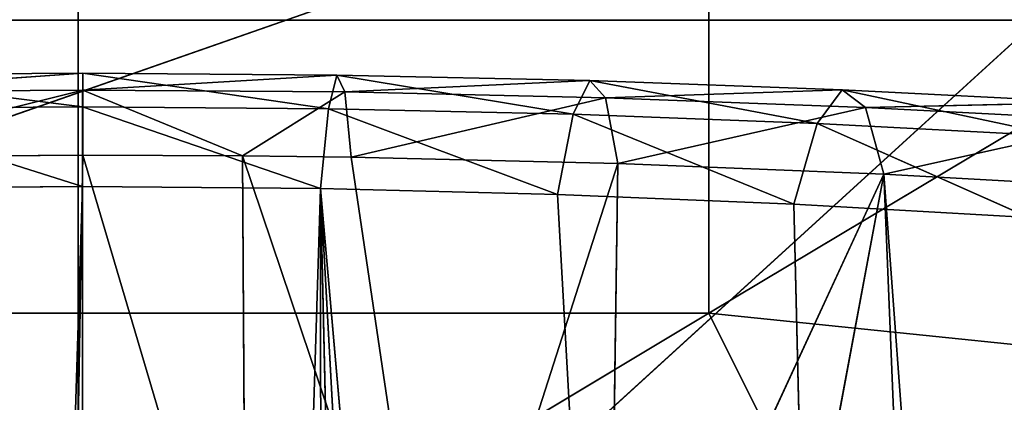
# Model space of a CAD drawing. Extents: x 202 to 257, y 0 to 134.
# Tile 251 of 256: x 229.095 to 230.359, y 89.447 to 89.938. Entities that reach past the tile are written whole.
import ezdxf

# ---------------------------------------------------------------- set-up
doc = ezdxf.new("R2010")
doc.units = 0
doc.header["$LTSCALE"] = 25.4
doc.layers.get('0').update_dxf_attribs({"color": 13, "linetype": 'CONTINUOUS'})

# ---------------------------------------------------------------- blocks, each defined once
blk = doc.blocks.new('MONO-I-KINKIET-7808-7840_S')
at = {"color": 7}
for p, q in [((28.5087, 55.972, 101.4469), (28.5087, 119.9652, 37.4538)), ((28.5087, 55.972, 101.4469), (28.5087, 119.9652, 37.4538)), ((28.5087, 118.9045, 36.3931), (28.5087, 54.9114, 100.3863)), ((28.5087, 118.9045, 36.3931), (28.5087, 54.9114, 100.3863)), ((29.2089, 69.6192, 115.5184), (20.7587, 61.9117, 123.2258)), ((29.2089, 69.6192, 115.5184), (20.7587, 61.9117, 123.2258)), ((27.0087, 69.6192, 133.7617), (27.6993, 68.234, 132.3765)), ((27.0087, 69.6192, 133.7617), (27.6993, 68.234, 132.3765)), ((30.0087, 69.6192, 133.7617), (27.6993, 68.234, 132.3765)), ((30.0087, 69.6192, 133.7617), (27.6993, 68.234, 132.3765)), ((27.6993, 68.234, 132.3765), (27.0087, 68.3053, 132.4478)), ((27.6993, 68.234, 132.3765), (27.0087, 68.3053, 132.4478)), ((26.8983, 67.7551, 133.029), (27.6993, 68.234, 132.3765)), ((26.8983, 67.7551, 133.029), (27.6993, 68.234, 132.3765)), ((27.6993, 67.6683, 132.9422), (27.6993, 68.234, 132.3765)), ((27.6993, 67.6683, 132.9422), (27.6993, 68.234, 132.3765)), ((27.6993, 67.6683, 132.9422), (29.318, 68.234, 132.3765)), ((29.318, 68.234, 132.3765), (27.6993, 68.234, 132.3765)), ((27.6993, 67.6683, 132.9422), (29.318, 68.234, 132.3765)), ((29.318, 68.234, 132.3765), (27.6993, 68.234, 132.3765)), ((23.4746, 67.858, 129.8792), (33.5427, 67.858, 129.8792)), ((23.4746, 67.858, 129.8792), (33.5427, 67.858, 129.8792))]:
    blk.add_line(p, q, dxfattribs=at)
at = {"color": 18}
for p, q in [((28.4983, 77.7526, 143.7944), (28.1977, 68.0743, 134.1229)), ((28.4983, 77.7526, 143.7944), (28.1977, 68.0743, 134.1229)), ((28.4983, 77.7526, 143.7944), (28.5031, 68.0718, 134.1136)), ((28.4983, 77.7526, 143.7944), (28.5031, 68.0718, 134.1136)), ((28.1898, 77.7427, 143.7918), (28.1977, 68.0743, 134.1229)), ((28.1898, 77.7427, 143.7918), (28.1977, 68.0743, 134.1229)), ((28.8065, 77.7441, 143.7921), (28.5031, 68.0718, 134.1136)), ((28.8065, 77.7441, 143.7921), (28.5031, 68.0718, 134.1136)), ((27.9774, 77.7252, 143.7871), (28.1977, 68.0743, 134.1229)), ((27.9774, 77.7252, 143.7871), (28.1977, 68.0743, 134.1229)), ((27.6685, 77.6839, 143.7759), (28.1977, 68.0743, 134.1229)), ((27.6685, 77.6839, 143.7759), (28.1977, 68.0743, 134.1229)), ((27.5905, 68.0941, 134.1955), (27.3616, 77.6242, 143.7596)), ((27.3616, 77.6242, 143.7596), (28.1977, 68.0743, 134.1229)), ((27.3616, 77.6242, 143.7596), (28.1977, 68.0743, 134.1229)), ((27.3616, 77.6242, 143.7596), (27.8935, 68.0817, 134.1502)), ((27.3616, 77.6242, 143.7596), (27.8935, 68.0817, 134.1502)), ((27.5905, 68.0941, 134.1955), (27.3616, 77.6242, 143.7596)), ((27.4073, 68.9696, 132.3821), (27.4747, 68.0556, 133.5391)), ((27.4073, 68.9696, 132.3821), (27.4747, 68.0556, 133.5391)), ((27.4379, 68.9556, 132.3927), (27.4747, 68.0556, 133.5391)), ((27.4379, 68.9556, 132.3927), (27.4747, 68.0556, 133.5391)), ((27.4747, 68.0556, 133.5391), (27.629, 68.8794, 132.4501)), ((27.4747, 68.0556, 133.5391), (27.629, 68.8794, 132.4501)), ((27.4747, 68.0556, 133.5391), (27.8274, 68.8181, 132.4951)), ((27.4747, 68.0556, 133.5391), (27.8274, 68.8181, 132.4951)), ((27.816, 68.0422, 133.4911), (27.8274, 68.8181, 132.4951)), ((27.816, 68.0422, 133.4911), (27.8274, 68.8181, 132.4951)), ((28.0493, 68.7692, 132.5304), (27.816, 68.0422, 133.4911)), ((28.0493, 68.7692, 132.5304), (27.816, 68.0422, 133.4911)), ((28.2976, 68.0323, 133.4558), (28.0493, 68.7692, 132.5304)), ((28.2976, 68.0323, 133.4558), (28.0493, 68.7692, 132.5304)), ((28.1585, 68.0341, 133.4621), (28.0493, 68.7692, 132.5304)), ((28.1585, 68.0341, 133.4621), (28.0493, 68.7692, 132.5304)), ((28.5025, 68.0313, 133.4522), (28.2936, 68.738, 132.5526)), ((28.5025, 68.0313, 133.4522), (28.2936, 68.738, 132.5526)), ((28.2976, 68.0323, 133.4558), (28.2936, 68.738, 132.5526)), ((28.2976, 68.0323, 133.4558), (28.2936, 68.738, 132.5526)), ((28.5025, 68.0313, 133.4522), (28.5152, 68.7294, 132.5587)), ((28.5025, 68.0313, 133.4522), (28.5152, 68.7294, 132.5587)), ((27.2887, 68.1114, 134.2587), (27.5905, 68.0941, 134.1955)), ((27.2887, 68.1114, 134.2587), (27.5905, 68.0941, 134.1955)), ((27.2887, 68.1114, 134.2587), (27.5605, 67.9907, 134.0491)), ((27.2887, 68.1114, 134.2587), (27.5605, 67.9907, 134.0491)), ((27.5905, 68.0941, 134.1955), (27.5605, 67.9907, 134.0491)), ((27.5905, 68.0941, 134.1955), (27.5605, 67.9907, 134.0491)), ((27.5905, 68.0941, 134.1955), (27.8935, 68.0817, 134.1502)), ((27.5905, 68.0941, 134.1955), (27.8935, 68.0817, 134.1502)), ((27.5905, 68.0941, 134.1955), (27.8734, 67.9789, 134.0028)), ((27.5905, 68.0941, 134.1955), (27.8734, 67.9789, 134.0028)), ((27.8935, 68.0817, 134.1502), (27.8734, 67.9789, 134.0028)), ((27.8935, 68.0817, 134.1502), (27.8734, 67.9789, 134.0028)), ((27.8935, 68.0817, 134.1502), (28.1977, 68.0743, 134.1229)), ((27.8935, 68.0817, 134.1502), (28.1977, 68.0743, 134.1229)), ((27.8935, 68.0817, 134.1502), (28.1876, 67.9719, 133.9749)), ((27.8935, 68.0817, 134.1502), (28.1876, 67.9719, 133.9749)), ((27.4747, 68.0556, 133.5391), (27.1348, 68.0746, 133.6062)), ((27.4747, 68.0556, 133.5391), (27.1348, 68.0746, 133.6062)), ((28.1977, 68.0743, 134.1229), (28.1876, 67.9719, 133.9749)), ((28.1977, 68.0743, 134.1229), (28.1876, 67.9719, 133.9749)), ((28.1977, 68.0743, 134.1229), (28.5031, 68.0718, 134.1136)), ((28.1977, 68.0743, 134.1229), (28.5031, 68.0718, 134.1136)), ((28.1977, 68.0743, 134.1229), (28.5029, 67.9694, 133.9654)), ((28.1977, 68.0743, 134.1229), (28.5029, 67.9694, 133.9654)), ((28.5031, 68.0718, 134.1136), (28.5029, 67.9694, 133.9654)), ((28.5031, 68.0718, 134.1136), (28.5029, 67.9694, 133.9654)), ((28.5031, 68.0718, 134.1136), (28.8097, 68.0741, 134.1224)), ((28.5031, 68.0718, 134.1136), (28.8097, 68.0741, 134.1224)), ((28.5031, 68.0718, 134.1136), (28.8196, 67.9717, 133.9744)), ((28.5031, 68.0718, 134.1136), (28.8196, 67.9717, 133.9744)), ((27.1664, 67.9875, 133.764), (27.4747, 68.0556, 133.5391)), ((27.1664, 67.9875, 133.764), (27.4747, 68.0556, 133.5391)), ((27.816, 68.0422, 133.4911), (27.4747, 68.0556, 133.5391)), ((27.4985, 67.9701, 133.6976), (27.4747, 68.0556, 133.5391)), ((27.816, 68.0422, 133.4911), (27.4747, 68.0556, 133.5391)), ((27.4985, 67.9701, 133.6976), (27.4747, 68.0556, 133.5391)), ((27.4985, 67.9701, 133.6976), (27.816, 68.0422, 133.4911)), ((27.4985, 67.9701, 133.6976), (27.816, 68.0422, 133.4911)), ((28.1585, 68.0341, 133.4621), (27.816, 68.0422, 133.4911)), ((27.832, 67.9578, 133.6502), (27.816, 68.0422, 133.4911)), ((28.1585, 68.0341, 133.4621), (27.816, 68.0422, 133.4911)), ((27.832, 67.9578, 133.6502), (27.816, 68.0422, 133.4911)), ((27.832, 67.9578, 133.6502), (28.1585, 68.0341, 133.4621)), ((27.832, 67.9578, 133.6502), (28.1585, 68.0341, 133.4621)), ((28.2976, 68.0323, 133.4558), (28.1585, 68.0341, 133.4621)), ((28.1666, 67.9503, 133.6215), (28.1585, 68.0341, 133.4621)), ((28.2976, 68.0323, 133.4558), (28.1585, 68.0341, 133.4621)), ((28.1666, 67.9503, 133.6215), (28.1585, 68.0341, 133.4621)), ((28.1666, 67.9503, 133.6215), (28.2976, 68.0323, 133.4558)), ((28.1666, 67.9503, 133.6215), (28.2976, 68.0323, 133.4558)), ((28.5025, 68.0313, 133.4522), (28.2976, 68.0323, 133.4558)), ((28.5026, 67.9478, 133.6118), (28.2976, 68.0323, 133.4558)), ((28.5025, 68.0313, 133.4522), (28.2976, 68.0323, 133.4558)), ((28.5026, 67.9478, 133.6118), (28.2976, 68.0323, 133.4558)), ((28.8478, 68.0339, 133.4615), (28.5025, 68.0313, 133.4522)), ((28.8478, 68.0339, 133.4615), (28.5025, 68.0313, 133.4522)), ((28.5026, 67.9478, 133.6118), (28.5025, 68.0313, 133.4522)), ((28.5026, 67.9478, 133.6118), (28.5025, 68.0313, 133.4522)), ((28.5026, 67.9478, 133.6118), (28.8478, 68.0339, 133.4615)), ((28.5026, 67.9478, 133.6118), (28.8478, 68.0339, 133.4615)), ((27.2488, 68.0072, 134.1136), (27.5605, 67.9907, 134.0491)), ((27.2488, 68.0072, 134.1136), (27.5605, 67.9907, 134.0491)), ((27.2488, 68.0072, 134.1136), (27.5285, 67.9474, 133.8755)), ((27.2488, 68.0072, 134.1136), (27.5285, 67.9474, 133.8755)), ((27.1664, 67.9875, 133.764), (27.4985, 67.9701, 133.6976)), ((27.1664, 67.9875, 133.764), (27.4985, 67.9701, 133.6976)), ((27.5605, 67.9907, 134.0491), (27.5285, 67.9474, 133.8755)), ((27.5605, 67.9907, 134.0491), (27.5285, 67.9474, 133.8755)), ((27.5605, 67.9907, 134.0491), (27.8734, 67.9789, 134.0028)), ((27.5605, 67.9907, 134.0491), (27.8734, 67.9789, 134.0028)), ((27.5605, 67.9907, 134.0491), (27.852, 67.9357, 133.8286)), ((27.5605, 67.9907, 134.0491), (27.852, 67.9357, 133.8286)), ((27.2061, 67.9639, 133.941), (27.4985, 67.9701, 133.6976)), ((27.2061, 67.9639, 133.941), (27.4985, 67.9701, 133.6976)), ((27.5285, 67.9474, 133.8755), (27.4985, 67.9701, 133.6976)), ((27.4985, 67.9701, 133.6976), (27.832, 67.9578, 133.6502)), ((27.5285, 67.9474, 133.8755), (27.4985, 67.9701, 133.6976)), ((27.4985, 67.9701, 133.6976), (27.832, 67.9578, 133.6502)), ((27.8734, 67.9789, 134.0028), (27.852, 67.9357, 133.8286)), ((27.8734, 67.9789, 134.0028), (27.852, 67.9357, 133.8286)), ((27.8734, 67.9789, 134.0028), (28.1876, 67.9719, 133.9749)), ((27.8734, 67.9789, 134.0028), (28.1876, 67.9719, 133.9749)), ((27.8734, 67.9789, 134.0028), (28.1767, 67.9287, 133.8002)), ((27.8734, 67.9789, 134.0028), (28.1767, 67.9287, 133.8002)), ((28.1876, 67.9719, 133.9749), (28.1767, 67.9287, 133.8002)), ((28.1876, 67.9719, 133.9749), (28.1767, 67.9287, 133.8002)), ((28.1876, 67.9719, 133.9749), (28.5029, 67.9694, 133.9654)), ((28.1876, 67.9719, 133.9749), (28.5029, 67.9694, 133.9654)), ((28.1876, 67.9719, 133.9749), (28.5028, 67.9262, 133.7905)), ((28.1876, 67.9719, 133.9749), (28.5028, 67.9262, 133.7905)), ((28.5029, 67.9694, 133.9654), (28.5028, 67.9262, 133.7905)), ((28.5029, 67.9694, 133.9654), (28.5028, 67.9262, 133.7905)), ((28.5029, 67.9694, 133.9654), (28.8196, 67.9717, 133.9744)), ((28.5029, 67.9694, 133.9654), (28.8196, 67.9717, 133.9744)), ((28.5029, 67.9694, 133.9654), (28.8301, 67.9285, 133.7997)), ((28.5029, 67.9694, 133.9654), (28.8301, 67.9285, 133.7997)), ((27.2061, 67.9639, 133.941), (27.5285, 67.9474, 133.8755)), ((27.2061, 67.9639, 133.941), (27.5285, 67.9474, 133.8755)), ((27.5285, 67.9474, 133.8755), (27.832, 67.9578, 133.6502)), ((27.5285, 67.9474, 133.8755), (27.832, 67.9578, 133.6502)), ((27.852, 67.9357, 133.8286), (27.832, 67.9578, 133.6502)), ((27.832, 67.9578, 133.6502), (28.1666, 67.9503, 133.6215)), ((27.852, 67.9357, 133.8286), (27.832, 67.9578, 133.6502)), ((27.832, 67.9578, 133.6502), (28.1666, 67.9503, 133.6215)), ((27.5285, 67.9474, 133.8755), (27.852, 67.9357, 133.8286)), ((27.5285, 67.9474, 133.8755), (27.852, 67.9357, 133.8286)), ((27.852, 67.9357, 133.8286), (28.1666, 67.9503, 133.6215)), ((27.852, 67.9357, 133.8286), (28.1666, 67.9503, 133.6215)), ((28.1767, 67.9287, 133.8002), (28.1666, 67.9503, 133.6215)), ((28.1666, 67.9503, 133.6215), (28.5026, 67.9478, 133.6118)), ((28.1767, 67.9287, 133.8002), (28.1666, 67.9503, 133.6215)), ((28.1666, 67.9503, 133.6215), (28.5026, 67.9478, 133.6118)), ((28.1767, 67.9287, 133.8002), (28.5026, 67.9478, 133.6118)), ((28.1767, 67.9287, 133.8002), (28.5026, 67.9478, 133.6118)), ((28.8399, 67.9501, 133.621), (28.5026, 67.9478, 133.6118)), ((28.8399, 67.9501, 133.621), (28.5026, 67.9478, 133.6118)), ((28.5028, 67.9262, 133.7905), (28.5026, 67.9478, 133.6118)), ((28.5028, 67.9262, 133.7905), (28.5026, 67.9478, 133.6118)), ((28.5028, 67.9262, 133.7905), (28.8399, 67.9501, 133.621)), ((28.5028, 67.9262, 133.7905), (28.8399, 67.9501, 133.621)), ((27.852, 67.9357, 133.8286), (28.1767, 67.9287, 133.8002)), ((27.852, 67.9357, 133.8286), (28.1767, 67.9287, 133.8002)), ((28.1767, 67.9287, 133.8002), (28.5028, 67.9262, 133.7905)), ((28.1767, 67.9287, 133.8002), (28.5028, 67.9262, 133.7905)), ((28.5028, 67.9262, 133.7905), (28.8301, 67.9285, 133.7997)), ((28.5028, 67.9262, 133.7905), (28.8301, 67.9285, 133.7997))]:
    blk.add_line(p, q, dxfattribs=at)
at = {"color": 7}
mesh = blk.add_polyface(dxfattribs=at)
corners = [(24.6336, 56.1774, 101.6523), (28.5087, 119.9652, 37.4538), (24.6336, 120.1705, 37.6591)]
mesh.append_faces([[corners[k] for k in face] for face in [(0, 1, 2)]], dxfattribs={"color": 7})
mesh = blk.add_polyface(dxfattribs=at)
corners = [(32.3838, 120.1705, 37.6591), (28.5087, 119.9652, 37.4538), (28.5087, 55.972, 101.4469)]
mesh.append_faces([[corners[k] for k in face] for face in [(0, 1, 2)]], dxfattribs={"color": 7})
mesh = blk.add_polyface(dxfattribs=at)
corners = [(32.3838, 120.1705, 37.6591), (28.5087, 55.972, 101.4469), (32.3838, 56.1774, 101.6523)]
mesh.append_faces([[corners[k] for k in face] for face in [(0, 1, 2)]], dxfattribs={"color": 7})
mesh = blk.add_polyface(dxfattribs=at)
corners = [(28.5087, 119.9652, 37.4538), (24.6336, 56.1774, 101.6523), (28.5087, 55.972, 101.4469)]
mesh.append_faces([[corners[k] for k in face] for face in [(0, 1, 2)]], dxfattribs={"color": 7})
mesh = blk.add_polyface(dxfattribs=at)
corners = [(28.5087, 118.9045, 36.3931), (24.5046, 55.1186, 100.5935), (24.5046, 119.1118, 36.6003)]
mesh.append_faces([[corners[k] for k in face] for face in [(0, 1, 2)]], dxfattribs={"color": 7})
mesh = blk.add_polyface(dxfattribs=at)
corners = [(28.5087, 54.9114, 100.3863), (28.5087, 118.9045, 36.3931), (32.5127, 119.1118, 36.6003)]
mesh.append_faces([[corners[k] for k in face] for face in [(0, 1, 2)]], dxfattribs={"color": 7})
mesh = blk.add_polyface(dxfattribs=at)
corners = [(32.5127, 55.1186, 100.5935), (28.5087, 54.9114, 100.3863), (32.5127, 119.1118, 36.6003)]
mesh.append_faces([[corners[k] for k in face] for face in [(0, 1, 2)]], dxfattribs={"color": 7})
mesh = blk.add_polyface(dxfattribs=at)
corners = [(28.5087, 54.9114, 100.3863), (24.5046, 55.1186, 100.5935), (28.5087, 118.9045, 36.3931)]
mesh.append_faces([[corners[k] for k in face] for face in [(0, 1, 2)]], dxfattribs={"color": 7})
mesh = blk.add_polyface(dxfattribs=at)
corners = [(28.4983, 77.7526, 143.7944), (28.1898, 77.7427, 143.7918), (28.1977, 68.0743, 134.1229)]
mesh.append_faces([[corners[k] for k in face] for face in [(0, 1, 2)]], dxfattribs={"color": 7})
mesh = blk.add_polyface(dxfattribs=at)
corners = [(28.5031, 68.0718, 134.1136), (28.4983, 77.7526, 143.7944), (28.1977, 68.0743, 134.1229)]
mesh.append_faces([[corners[k] for k in face] for face in [(0, 1, 2)]], dxfattribs={"color": 7})
mesh = blk.add_polyface(dxfattribs=at)
corners = [(28.4983, 77.7526, 143.7944), (28.5031, 68.0718, 134.1136), (28.8065, 77.7441, 143.7921)]
mesh.append_faces([[corners[k] for k in face] for face in [(0, 1, 2)]], dxfattribs={"color": 7})
mesh = blk.add_polyface(dxfattribs=at)
corners = [(28.1977, 68.0743, 134.1229), (28.1898, 77.7427, 143.7918), (27.9774, 77.7252, 143.7871)]
mesh.append_faces([[corners[k] for k in face] for face in [(0, 1, 2)]], dxfattribs={"color": 7})
mesh = blk.add_polyface(dxfattribs=at)
corners = [(28.8097, 68.0741, 134.1224), (28.8065, 77.7441, 143.7921), (28.5031, 68.0718, 134.1136)]
mesh.append_faces([[corners[k] for k in face] for face in [(0, 1, 2)]], dxfattribs={"color": 7})
mesh = blk.add_polyface(dxfattribs=at)
corners = [(28.1977, 68.0743, 134.1229), (27.9774, 77.7252, 143.7871), (27.6685, 77.6839, 143.7759)]
mesh.append_faces([[corners[k] for k in face] for face in [(0, 1, 2)]], dxfattribs={"color": 7})
mesh = blk.add_polyface(dxfattribs=at)
corners = [(28.1977, 68.0743, 134.1229), (27.6685, 77.6839, 143.7759), (27.3616, 77.6242, 143.7596)]
mesh.append_faces([[corners[k] for k in face] for face in [(0, 1, 2)]], dxfattribs={"color": 7})
mesh = blk.add_polyface(dxfattribs=at)
corners = [(27.3616, 77.6242, 143.7596), (27.2912, 77.6078, 143.7551), (27.2887, 68.1114, 134.2587)]
mesh.append_faces([[corners[k] for k in face] for face in [(0, 1, 2)]], dxfattribs={"color": 7})
mesh = blk.add_polyface(dxfattribs=at)
corners = [(27.5905, 68.0941, 134.1955), (27.3616, 77.6242, 143.7596), (27.2887, 68.1114, 134.2587)]
mesh.append_faces([[corners[k] for k in face] for face in [(0, 1, 2)]], dxfattribs={"color": 7})
mesh = blk.add_polyface(dxfattribs=at)
corners = [(27.3616, 77.6242, 143.7596), (27.8935, 68.0817, 134.1502), (28.1977, 68.0743, 134.1229)]
mesh.append_faces([[corners[k] for k in face] for face in [(0, 1, 2)]], dxfattribs={"color": 7})
mesh = blk.add_polyface(dxfattribs=at)
corners = [(27.3616, 77.6242, 143.7596), (27.5905, 68.0941, 134.1955), (27.8935, 68.0817, 134.1502)]
mesh.append_faces([[corners[k] for k in face] for face in [(0, 1, 2)]], dxfattribs={"color": 7})
mesh = blk.add_polyface(dxfattribs=at)
corners = [(20.7587, 62.9724, 124.2865), (27.8084, 70.6799, 116.579), (26.408, 70.6799, 116.579)]
mesh.append_faces([[corners[k] for k in face] for face in [(0, 1, 2)]], dxfattribs={"color": 7})
mesh = blk.add_polyface(dxfattribs=at)
corners = [(36.2587, 62.9724, 124.2865), (27.8084, 70.6799, 116.579), (20.7587, 62.9724, 124.2865)]
mesh.append_faces([[corners[k] for k in face] for face in [(0, 1, 2)]], dxfattribs={"color": 7})
mesh = blk.add_polyface(dxfattribs=at)
corners = [(36.2587, 62.9724, 124.2865), (29.2089, 70.6799, 116.579), (27.8084, 70.6799, 116.579)]
mesh.append_faces([[corners[k] for k in face] for face in [(0, 1, 2)]], dxfattribs={"color": 7})
mesh = blk.add_polyface(dxfattribs=at)
corners = [(20.7587, 61.9117, 123.2258), (27.8084, 69.6192, 115.5184), (29.2089, 69.6192, 115.5184)]
mesh.append_faces([[corners[k] for k in face] for face in [(0, 1, 2)]], dxfattribs={"color": 7})
mesh = blk.add_polyface(dxfattribs=at)
corners = [(20.7587, 61.9117, 123.2258), (26.408, 69.6192, 115.5184), (27.8084, 69.6192, 115.5184)]
mesh.append_faces([[corners[k] for k in face] for face in [(0, 1, 2)]], dxfattribs={"color": 7})
mesh = blk.add_polyface(dxfattribs=at)
corners = [(20.7587, 61.9117, 123.2258), (29.2089, 69.6192, 115.5184), (36.2587, 61.9117, 123.2258)]
mesh.append_faces([[corners[k] for k in face] for face in [(0, 1, 2)]], dxfattribs={"color": 7})
mesh = blk.add_polyface(dxfattribs=at)
corners = [(27.0087, 69.6192, 133.7617), (27.6993, 68.234, 132.3765), (30.0087, 69.6192, 133.7617)]
mesh.append_faces([[corners[k] for k in face] for face in [(0, 1, 2)]], dxfattribs={"color": 7})
mesh = blk.add_polyface(dxfattribs=at)
corners = [(27.0087, 69.6192, 133.7617), (27.0087, 68.3053, 132.4478), (27.6993, 68.234, 132.3765)]
mesh.append_faces([[corners[k] for k in face] for face in [(0, 1, 2)]], dxfattribs={"color": 7})
mesh = blk.add_polyface(dxfattribs=at)
corners = [(30.0087, 69.6192, 133.7617), (27.6993, 68.234, 132.3765), (29.318, 68.234, 132.3765)]
mesh.append_faces([[corners[k] for k in face] for face in [(0, 1, 2)]], dxfattribs={"color": 7})
mesh = blk.add_polyface(dxfattribs=at)
corners = [(33.5427, 67.858, 129.8792), (23.4746, 67.858, 129.8792), (26.1137, 69.5251, 131.5463)]
mesh.append_faces([[corners[k] for k in face] for face in [(0, 1, 2)]], dxfattribs={"color": 7})
mesh = blk.add_polyface(dxfattribs=at)
corners = [(33.5427, 67.858, 129.8792), (26.1137, 69.5251, 131.5463), (26.5087, 69.4453, 131.4665)]
mesh.append_faces([[corners[k] for k in face] for face in [(0, 1, 2)]], dxfattribs={"color": 7})
mesh = blk.add_polyface(dxfattribs=at)
corners = [(26.5087, 69.4453, 131.4665), (34.2498, 68.358, 130.3792), (34.0087, 68.2873, 130.3085)]
mesh.append_faces([[corners[k] for k in face] for face in [(0, 1, 2)]], dxfattribs={"color": 7})
mesh = blk.add_polyface(dxfattribs=at)
corners = [(34.0087, 68.2873, 130.3085), (33.8015, 68.175, 130.1962), (26.5087, 69.4453, 131.4665)]
mesh.append_faces([[corners[k] for k in face] for face in [(0, 1, 2)]], dxfattribs={"color": 7})
mesh = blk.add_polyface(dxfattribs=at)
corners = [(26.5087, 69.4453, 131.4665), (33.8015, 68.175, 130.1962), (33.6426, 68.0285, 130.0497)]
mesh.append_faces([[corners[k] for k in face] for face in [(0, 1, 2)]], dxfattribs={"color": 7})
mesh = blk.add_polyface(dxfattribs=at)
corners = [(33.6426, 68.0285, 130.0497), (33.5427, 67.858, 129.8792), (26.5087, 69.4453, 131.4665)]
mesh.append_faces([[corners[k] for k in face] for face in [(0, 1, 2)]], dxfattribs={"color": 7})
mesh = blk.add_polyface(dxfattribs=at)
corners = [(27.1348, 68.0746, 133.6062), (26.993, 69.1693, 132.2435), (27.4073, 68.9696, 132.3821)]
mesh.append_faces([[corners[k] for k in face] for face in [(0, 1, 2)]], dxfattribs={"color": 7})
mesh = blk.add_polyface(dxfattribs=at)
corners = [(27.1348, 68.0746, 133.6062), (27.4073, 68.9696, 132.3821), (27.4747, 68.0556, 133.5391)]
mesh.append_faces([[corners[k] for k in face] for face in [(0, 1, 2)]], dxfattribs={"color": 7})
mesh = blk.add_polyface(dxfattribs=at)
corners = [(27.4747, 68.0556, 133.5391), (27.4073, 68.9696, 132.3821), (27.4379, 68.9556, 132.3927)]
mesh.append_faces([[corners[k] for k in face] for face in [(0, 1, 2)]], dxfattribs={"color": 7})
mesh = blk.add_polyface(dxfattribs=at)
corners = [(27.4747, 68.0556, 133.5391), (27.4379, 68.9556, 132.3927), (27.629, 68.8794, 132.4501)]
mesh.append_faces([[corners[k] for k in face] for face in [(0, 1, 2)]], dxfattribs={"color": 7})
mesh = blk.add_polyface(dxfattribs=at)
corners = [(27.4747, 68.0556, 133.5391), (27.629, 68.8794, 132.4501), (27.8274, 68.8181, 132.4951)]
mesh.append_faces([[corners[k] for k in face] for face in [(0, 1, 2)]], dxfattribs={"color": 7})
mesh = blk.add_polyface(dxfattribs=at)
corners = [(27.4747, 68.0556, 133.5391), (27.8274, 68.8181, 132.4951), (27.816, 68.0422, 133.4911)]
mesh.append_faces([[corners[k] for k in face] for face in [(0, 1, 2)]], dxfattribs={"color": 7})
mesh = blk.add_polyface(dxfattribs=at)
corners = [(27.816, 68.0422, 133.4911), (27.8274, 68.8181, 132.4951), (28.0493, 68.7692, 132.5304)]
mesh.append_faces([[corners[k] for k in face] for face in [(0, 1, 2)]], dxfattribs={"color": 7})
mesh = blk.add_polyface(dxfattribs=at)
corners = [(27.816, 68.0422, 133.4911), (28.0493, 68.7692, 132.5304), (28.1585, 68.0341, 133.4621)]
mesh.append_faces([[corners[k] for k in face] for face in [(0, 1, 2)]], dxfattribs={"color": 7})
mesh = blk.add_polyface(dxfattribs=at)
corners = [(28.2976, 68.0323, 133.4558), (28.0493, 68.7692, 132.5304), (28.2936, 68.738, 132.5526)]
mesh.append_faces([[corners[k] for k in face] for face in [(0, 1, 2)]], dxfattribs={"color": 7})
mesh = blk.add_polyface(dxfattribs=at)
corners = [(28.1585, 68.0341, 133.4621), (28.0493, 68.7692, 132.5304), (28.2976, 68.0323, 133.4558)]
mesh.append_faces([[corners[k] for k in face] for face in [(0, 1, 2)]], dxfattribs={"color": 7})
mesh = blk.add_polyface(dxfattribs=at)
corners = [(28.8478, 68.0339, 133.4615), (28.5152, 68.7294, 132.5587), (28.7372, 68.7393, 132.5516)]
mesh.append_faces([[corners[k] for k in face] for face in [(0, 1, 2)]], dxfattribs={"color": 7})
mesh = blk.add_polyface(dxfattribs=at)
corners = [(28.5025, 68.0313, 133.4522), (28.2936, 68.738, 132.5526), (28.5152, 68.7294, 132.5587)]
mesh.append_faces([[corners[k] for k in face] for face in [(0, 1, 2)]], dxfattribs={"color": 7})
mesh = blk.add_polyface(dxfattribs=at)
corners = [(28.2976, 68.0323, 133.4558), (28.2936, 68.738, 132.5526), (28.5025, 68.0313, 133.4522)]
mesh.append_faces([[corners[k] for k in face] for face in [(0, 1, 2)]], dxfattribs={"color": 7})
mesh = blk.add_polyface(dxfattribs=at)
corners = [(28.8478, 68.0339, 133.4615), (28.5025, 68.0313, 133.4522), (28.5152, 68.7294, 132.5587)]
mesh.append_faces([[corners[k] for k in face] for face in [(0, 1, 2)]], dxfattribs={"color": 7})
mesh = blk.add_polyface(dxfattribs=at)
corners = [(26.8983, 67.7551, 133.029), (27.6993, 68.234, 132.3765), (27.0087, 68.3053, 132.4478)]
mesh.append_faces([[corners[k] for k in face] for face in [(0, 1, 2)]], dxfattribs={"color": 7})
mesh = blk.add_polyface(dxfattribs=at)
corners = [(26.8983, 67.7551, 133.029), (27.6993, 67.6683, 132.9422), (27.6993, 68.234, 132.3765)]
mesh.append_faces([[corners[k] for k in face] for face in [(0, 1, 2)]], dxfattribs={"color": 7})
mesh = blk.add_polyface(dxfattribs=at)
corners = [(27.6993, 67.6683, 132.9422), (29.318, 68.234, 132.3765), (27.6993, 68.234, 132.3765)]
mesh.append_faces([[corners[k] for k in face] for face in [(0, 1, 2)]], dxfattribs={"color": 7})
mesh = blk.add_polyface(dxfattribs=at)
corners = [(29.318, 68.234, 132.3765), (27.6993, 67.6683, 132.9422), (28.5087, 67.6393, 132.9132)]
mesh.append_faces([[corners[k] for k in face] for face in [(0, 1, 2)]], dxfattribs={"color": 7})
mesh = blk.add_polyface(dxfattribs=at)
corners = [(29.318, 67.6683, 132.9422), (29.318, 68.234, 132.3765), (28.5087, 67.6393, 132.9132)]
mesh.append_faces([[corners[k] for k in face] for face in [(0, 1, 2)]], dxfattribs={"color": 7})
mesh = blk.add_polyface(dxfattribs=at)
corners = [(27.2887, 68.1114, 134.2587), (27.2488, 68.0072, 134.1136), (27.5605, 67.9907, 134.0491)]
mesh.append_faces([[corners[k] for k in face] for face in [(0, 1, 2)]], dxfattribs={"color": 7})
mesh = blk.add_polyface(dxfattribs=at)
corners = [(27.2887, 68.1114, 134.2587), (27.5605, 67.9907, 134.0491), (27.5905, 68.0941, 134.1955)]
mesh.append_faces([[corners[k] for k in face] for face in [(0, 1, 2)]], dxfattribs={"color": 7})
mesh = blk.add_polyface(dxfattribs=at)
corners = [(27.5905, 68.0941, 134.1955), (27.5605, 67.9907, 134.0491), (27.8734, 67.9789, 134.0028)]
mesh.append_faces([[corners[k] for k in face] for face in [(0, 1, 2)]], dxfattribs={"color": 7})
mesh = blk.add_polyface(dxfattribs=at)
corners = [(27.5905, 68.0941, 134.1955), (27.8734, 67.9789, 134.0028), (27.8935, 68.0817, 134.1502)]
mesh.append_faces([[corners[k] for k in face] for face in [(0, 1, 2)]], dxfattribs={"color": 7})
mesh = blk.add_polyface(dxfattribs=at)
corners = [(27.8935, 68.0817, 134.1502), (27.8734, 67.9789, 134.0028), (28.1876, 67.9719, 133.9749)]
mesh.append_faces([[corners[k] for k in face] for face in [(0, 1, 2)]], dxfattribs={"color": 7})
mesh = blk.add_polyface(dxfattribs=at)
corners = [(27.8935, 68.0817, 134.1502), (28.1876, 67.9719, 133.9749), (28.1977, 68.0743, 134.1229)]
mesh.append_faces([[corners[k] for k in face] for face in [(0, 1, 2)]], dxfattribs={"color": 7})
mesh = blk.add_polyface(dxfattribs=at)
corners = [(27.1664, 67.9875, 133.764), (27.1348, 68.0746, 133.6062), (27.4747, 68.0556, 133.5391)]
mesh.append_faces([[corners[k] for k in face] for face in [(0, 1, 2)]], dxfattribs={"color": 7})
mesh = blk.add_polyface(dxfattribs=at)
corners = [(28.1977, 68.0743, 134.1229), (28.1876, 67.9719, 133.9749), (28.5029, 67.9694, 133.9654)]
mesh.append_faces([[corners[k] for k in face] for face in [(0, 1, 2)]], dxfattribs={"color": 7})
mesh = blk.add_polyface(dxfattribs=at)
corners = [(28.1977, 68.0743, 134.1229), (28.5029, 67.9694, 133.9654), (28.5031, 68.0718, 134.1136)]
mesh.append_faces([[corners[k] for k in face] for face in [(0, 1, 2)]], dxfattribs={"color": 7})
mesh = blk.add_polyface(dxfattribs=at)
corners = [(28.5031, 68.0718, 134.1136), (28.5029, 67.9694, 133.9654), (28.8196, 67.9717, 133.9744)]
mesh.append_faces([[corners[k] for k in face] for face in [(0, 1, 2)]], dxfattribs={"color": 7})
mesh = blk.add_polyface(dxfattribs=at)
corners = [(28.8097, 68.0741, 134.1224), (28.5031, 68.0718, 134.1136), (28.8196, 67.9717, 133.9744)]
mesh.append_faces([[corners[k] for k in face] for face in [(0, 1, 2)]], dxfattribs={"color": 7})
mesh = blk.add_polyface(dxfattribs=at)
corners = [(27.1664, 67.9875, 133.764), (27.4747, 68.0556, 133.5391), (27.4985, 67.9701, 133.6976)]
mesh.append_faces([[corners[k] for k in face] for face in [(0, 1, 2)]], dxfattribs={"color": 7})
mesh = blk.add_polyface(dxfattribs=at)
corners = [(27.4985, 67.9701, 133.6976), (27.4747, 68.0556, 133.5391), (27.816, 68.0422, 133.4911)]
mesh.append_faces([[corners[k] for k in face] for face in [(0, 1, 2)]], dxfattribs={"color": 7})
mesh = blk.add_polyface(dxfattribs=at)
corners = [(27.4985, 67.9701, 133.6976), (27.816, 68.0422, 133.4911), (27.832, 67.9578, 133.6502)]
mesh.append_faces([[corners[k] for k in face] for face in [(0, 1, 2)]], dxfattribs={"color": 7})
mesh = blk.add_polyface(dxfattribs=at)
corners = [(27.832, 67.9578, 133.6502), (27.816, 68.0422, 133.4911), (28.1585, 68.0341, 133.4621)]
mesh.append_faces([[corners[k] for k in face] for face in [(0, 1, 2)]], dxfattribs={"color": 7})
mesh = blk.add_polyface(dxfattribs=at)
corners = [(27.832, 67.9578, 133.6502), (28.1585, 68.0341, 133.4621), (28.1666, 67.9503, 133.6215)]
mesh.append_faces([[corners[k] for k in face] for face in [(0, 1, 2)]], dxfattribs={"color": 7})
mesh = blk.add_polyface(dxfattribs=at)
corners = [(28.1666, 67.9503, 133.6215), (28.1585, 68.0341, 133.4621), (28.2976, 68.0323, 133.4558)]
mesh.append_faces([[corners[k] for k in face] for face in [(0, 1, 2)]], dxfattribs={"color": 7})
mesh = blk.add_polyface(dxfattribs=at)
corners = [(28.1666, 67.9503, 133.6215), (28.2976, 68.0323, 133.4558), (28.5026, 67.9478, 133.6118)]
mesh.append_faces([[corners[k] for k in face] for face in [(0, 1, 2)]], dxfattribs={"color": 7})
mesh = blk.add_polyface(dxfattribs=at)
corners = [(28.5026, 67.9478, 133.6118), (28.2976, 68.0323, 133.4558), (28.5025, 68.0313, 133.4522)]
mesh.append_faces([[corners[k] for k in face] for face in [(0, 1, 2)]], dxfattribs={"color": 7})
mesh = blk.add_polyface(dxfattribs=at)
corners = [(28.5026, 67.9478, 133.6118), (28.5025, 68.0313, 133.4522), (28.8478, 68.0339, 133.4615)]
mesh.append_faces([[corners[k] for k in face] for face in [(0, 1, 2)]], dxfattribs={"color": 7})
mesh = blk.add_polyface(dxfattribs=at)
corners = [(28.8399, 67.9501, 133.621), (28.5026, 67.9478, 133.6118), (28.8478, 68.0339, 133.4615)]
mesh.append_faces([[corners[k] for k in face] for face in [(0, 1, 2)]], dxfattribs={"color": 7})
mesh = blk.add_polyface(dxfattribs=at)
corners = [(27.2488, 68.0072, 134.1136), (27.2061, 67.9639, 133.941), (27.5285, 67.9474, 133.8755)]
mesh.append_faces([[corners[k] for k in face] for face in [(0, 1, 2)]], dxfattribs={"color": 7})
mesh = blk.add_polyface(dxfattribs=at)
corners = [(27.2488, 68.0072, 134.1136), (27.5285, 67.9474, 133.8755), (27.5605, 67.9907, 134.0491)]
mesh.append_faces([[corners[k] for k in face] for face in [(0, 1, 2)]], dxfattribs={"color": 7})
mesh = blk.add_polyface(dxfattribs=at)
corners = [(27.2061, 67.9639, 133.941), (27.1664, 67.9875, 133.764), (27.4985, 67.9701, 133.6976)]
mesh.append_faces([[corners[k] for k in face] for face in [(0, 1, 2)]], dxfattribs={"color": 7})
mesh = blk.add_polyface(dxfattribs=at)
corners = [(27.5605, 67.9907, 134.0491), (27.5285, 67.9474, 133.8755), (27.852, 67.9357, 133.8286)]
mesh.append_faces([[corners[k] for k in face] for face in [(0, 1, 2)]], dxfattribs={"color": 7})
mesh = blk.add_polyface(dxfattribs=at)
corners = [(27.5605, 67.9907, 134.0491), (27.852, 67.9357, 133.8286), (27.8734, 67.9789, 134.0028)]
mesh.append_faces([[corners[k] for k in face] for face in [(0, 1, 2)]], dxfattribs={"color": 7})
mesh = blk.add_polyface(dxfattribs=at)
corners = [(27.2061, 67.9639, 133.941), (27.4985, 67.9701, 133.6976), (27.5285, 67.9474, 133.8755)]
mesh.append_faces([[corners[k] for k in face] for face in [(0, 1, 2)]], dxfattribs={"color": 7})
mesh = blk.add_polyface(dxfattribs=at)
corners = [(27.5285, 67.9474, 133.8755), (27.4985, 67.9701, 133.6976), (27.832, 67.9578, 133.6502)]
mesh.append_faces([[corners[k] for k in face] for face in [(0, 1, 2)]], dxfattribs={"color": 7})
mesh = blk.add_polyface(dxfattribs=at)
corners = [(27.8734, 67.9789, 134.0028), (27.852, 67.9357, 133.8286), (28.1767, 67.9287, 133.8002)]
mesh.append_faces([[corners[k] for k in face] for face in [(0, 1, 2)]], dxfattribs={"color": 7})
mesh = blk.add_polyface(dxfattribs=at)
corners = [(27.8734, 67.9789, 134.0028), (28.1767, 67.9287, 133.8002), (28.1876, 67.9719, 133.9749)]
mesh.append_faces([[corners[k] for k in face] for face in [(0, 1, 2)]], dxfattribs={"color": 7})
mesh = blk.add_polyface(dxfattribs=at)
corners = [(28.1876, 67.9719, 133.9749), (28.1767, 67.9287, 133.8002), (28.5028, 67.9262, 133.7905)]
mesh.append_faces([[corners[k] for k in face] for face in [(0, 1, 2)]], dxfattribs={"color": 7})
mesh = blk.add_polyface(dxfattribs=at)
corners = [(28.1876, 67.9719, 133.9749), (28.5028, 67.9262, 133.7905), (28.5029, 67.9694, 133.9654)]
mesh.append_faces([[corners[k] for k in face] for face in [(0, 1, 2)]], dxfattribs={"color": 7})
mesh = blk.add_polyface(dxfattribs=at)
corners = [(28.5029, 67.9694, 133.9654), (28.5028, 67.9262, 133.7905), (28.8301, 67.9285, 133.7997)]
mesh.append_faces([[corners[k] for k in face] for face in [(0, 1, 2)]], dxfattribs={"color": 7})
mesh = blk.add_polyface(dxfattribs=at)
corners = [(28.8196, 67.9717, 133.9744), (28.5029, 67.9694, 133.9654), (28.8301, 67.9285, 133.7997)]
mesh.append_faces([[corners[k] for k in face] for face in [(0, 1, 2)]], dxfattribs={"color": 7})
mesh = blk.add_polyface(dxfattribs=at)
corners = [(27.5285, 67.9474, 133.8755), (27.832, 67.9578, 133.6502), (27.852, 67.9357, 133.8286)]
mesh.append_faces([[corners[k] for k in face] for face in [(0, 1, 2)]], dxfattribs={"color": 7})
mesh = blk.add_polyface(dxfattribs=at)
corners = [(27.852, 67.9357, 133.8286), (27.832, 67.9578, 133.6502), (28.1666, 67.9503, 133.6215)]
mesh.append_faces([[corners[k] for k in face] for face in [(0, 1, 2)]], dxfattribs={"color": 7})
mesh = blk.add_polyface(dxfattribs=at)
corners = [(27.852, 67.9357, 133.8286), (28.1666, 67.9503, 133.6215), (28.1767, 67.9287, 133.8002)]
mesh.append_faces([[corners[k] for k in face] for face in [(0, 1, 2)]], dxfattribs={"color": 7})
mesh = blk.add_polyface(dxfattribs=at)
corners = [(28.1767, 67.9287, 133.8002), (28.1666, 67.9503, 133.6215), (28.5026, 67.9478, 133.6118)]
mesh.append_faces([[corners[k] for k in face] for face in [(0, 1, 2)]], dxfattribs={"color": 7})
mesh = blk.add_polyface(dxfattribs=at)
corners = [(28.1767, 67.9287, 133.8002), (28.5026, 67.9478, 133.6118), (28.5028, 67.9262, 133.7905)]
mesh.append_faces([[corners[k] for k in face] for face in [(0, 1, 2)]], dxfattribs={"color": 7})
mesh = blk.add_polyface(dxfattribs=at)
corners = [(28.5028, 67.9262, 133.7905), (28.5026, 67.9478, 133.6118), (28.8399, 67.9501, 133.621)]
mesh.append_faces([[corners[k] for k in face] for face in [(0, 1, 2)]], dxfattribs={"color": 7})
mesh = blk.add_polyface(dxfattribs=at)
corners = [(28.8301, 67.9285, 133.7997), (28.5028, 67.9262, 133.7905), (28.8399, 67.9501, 133.621)]
mesh.append_faces([[corners[k] for k in face] for face in [(0, 1, 2)]], dxfattribs={"color": 7})
mesh = blk.add_polyface(dxfattribs=at)
corners = [(33.5427, 67.858, 129.8792), (23.5087, 67.675, 129.6962), (23.4746, 67.858, 129.8792)]
mesh.append_faces([[corners[k] for k in face] for face in [(0, 1, 2)]], dxfattribs={"color": 7})
mesh = blk.add_polyface(dxfattribs=at)
corners = [(33.5427, 67.858, 129.8792), (33.5087, 67.675, 129.6962), (23.5087, 67.675, 129.6962)]
mesh.append_faces([[corners[k] for k in face] for face in [(0, 1, 2)]], dxfattribs={"color": 7})

msp = doc.modelspace()

# ---------------------------------------------------------------- block references
at = {"color": 0, "rotation": 180}
msp.add_blockref('MONO-I-KINKIET-7808-7840_S', (257.6789, 157.7954, -1.2506), dxfattribs=at)

doc.saveas('drawing.dxf')
